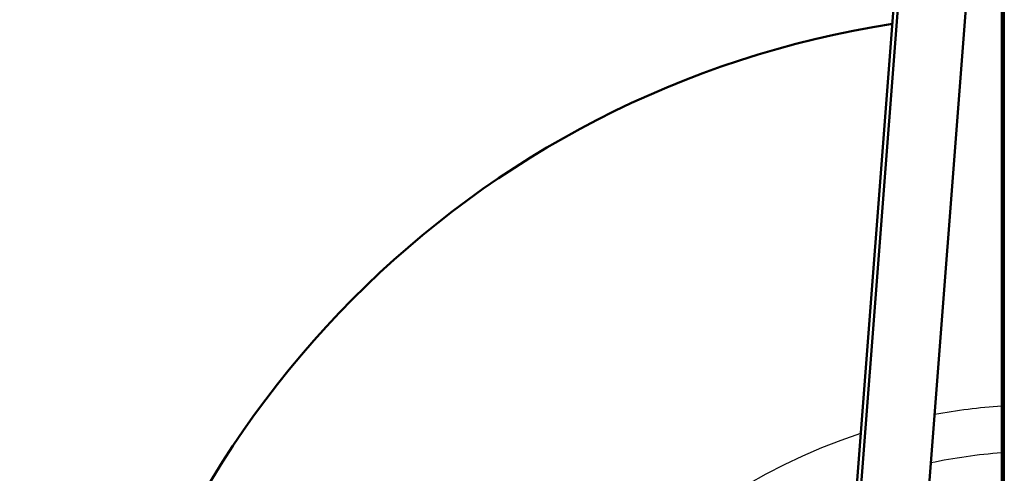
# Model space of a CAD drawing. Header units: millimetres. Extents: x 70 to 1011, y -602 to 1647.
# Tile 71 of 98: x 70 to 200, y 1488 to 1548. Entities that reach past the tile are written whole.
import ezdxf

# ---------------------------------------------------------------- set-up
doc = ezdxf.new("R2010")
doc.units = ezdxf.units.MM
doc.header["$LTSCALE"] = 0.75
doc.layers.add('Visible', color=7, linetype='Continuous', lineweight=50)
doc.layers.add('Visible Narrow', color=7, linetype='Continuous', lineweight=25)

msp = doc.modelspace()

# ---------------------------------------------------------------- linework, layer by layer
at = {"layer": 'Visible', "extrusion": (-1.22465e-16, -1, 2.96635e-13)}
for p, q in [((200.08, 1381.61, 660.64), (200.08, 1642.67, 513.09)), ((189.91, 1604.86, 494.53), (177.71, 1446.64, 291.55)), ((189.91, 1597.76, 500.06), (177.71, 1439.54, 297.09)), ((186.71, 1439.54, 297.09), (198.91, 1597.76, 500.06)), ((199.94, 1561.02, 412.21), (199.94, 1441.35, 258.54))]:
    msp.add_line(p, q, dxfattribs=at)
at = {"layer": 'Visible', "extrusion": (-3.63273e-29, -2.96635e-13, -1)}
msp.add_arc((-205.12, 1421.34, 789.54), 128, 295.5625, 81.1871, dxfattribs=at)
at = {"layer": 'Visible Narrow', "extrusion": (-1.22465e-16, -1, 2.96635e-13)}
msp.add_line((200.28, 1643.22, 513), (200.28, 1381.71, 660.81), dxfattribs=at)
at = {"layer": 'Visible Narrow', "extrusion": (-3.63273e-29, -2.96635e-13, -1)}
for centre, radius, start, end in [((-205.12, 1421.34, 759.98), 76.25, 79.3894, 86.1009), ((-205.12, 1421.34, 759.98), 76.25, 302.9701, 71.8273), ((-205.12, 1421.34, 756.65), 70.09, 78.0348, 85.7579)]:
    msp.add_arc(centre, radius, start, end, dxfattribs=at)

doc.saveas('drawing.dxf')
